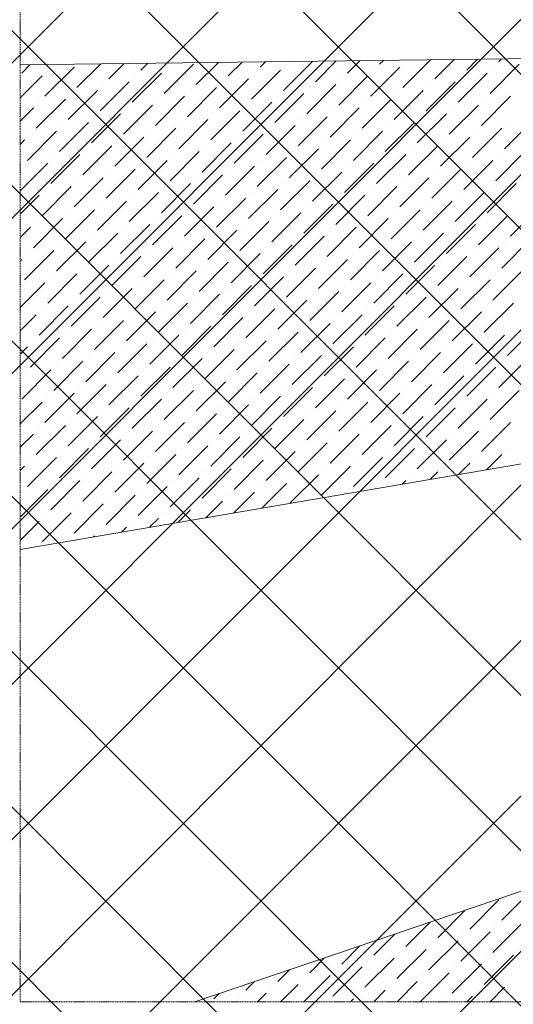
# Model space of a CAD drawing. Header units: millimetres. Extents: x -150 to 17700, y -13097 to 13830.
# Tile 7 of 67: x 4047 to 5172, y 4714 to 6956. Entities that reach past the tile are written whole.
import ezdxf

# ---------------------------------------------------------------- set-up
doc = ezdxf.new("R2010")
doc.units = ezdxf.units.MM
doc.header["$MEASUREMENT"] = 0
doc.linetypes.add('RCP XREF$0$( Hidden )', pattern=[0.375, 0.25, -0.125])
doc.layers.get('0').update_dxf_attribs({"lineweight": 5})
doc.layers.add('RCP XREF$0$A-CEILING-01', color=9, linetype='Continuous', lineweight=0, true_color=0x808080)
doc.layers.add('RCP XREF$0$A-CELING ELEMENT', color=9, linetype='Continuous', lineweight=0, true_color=0x808080)

# ---------------------------------------------------------------- blocks, each defined once
blk = doc.blocks.new('RCP XREF')
at = {"layer": 'RCP XREF$0$A-CEILING-01', "color": 8, "linetype": 'Continuous', "lineweight": 0, "true_color": 0x808080}
for p, q in [((441.6, 3270), (10551.6, 13380)), ((1148.7, 3270), (11258.7, 13380)), ((1502.2, 3270), (11612.2, 13380)), ((2209.3, 3270), (12319.3, 13380)), ((2562.9, 3270), (12672.9, 13380)), ((2916.4, 3270), (13026.4, 13380)), ((4273.6, 3920), (13733.6, 13380)), ((1855.8, 3270), (11865.8, 13280)), ((5990.8, 6030), (200, 11820.8)), ((8397.3, 3270), (200, 11467.3)), ((8043.7, 3270), (200, 11113.7)), ((7690.2, 3270), (200, 10760.2)), ((7336.6, 3270), (200, 10406.6)), ((6983, 3270), (200, 10053)), ((5979.5, 3920), (200, 9699.5)), ((5625.9, 3920), (200, 9345.9)), ((5272.4, 3920), (200, 8992.4)), ((4918.8, 3920), (200, 8638.8)), ((795.1, 3270), (5890, 8364.9)), ((3270, 3270), (5890, 5890))]:
    blk.add_line(p, q, dxfattribs=at)
at = {"layer": 'RCP XREF$0$A-CELING ELEMENT', "color": 8, "linetype": 'RCP XREF$0$( Hidden )', "lineweight": 0, "ltscale": 10, "true_color": 0x808080}
for p, q in [((4048, 4720), (4048, 13830)), ((8781.8, 4720), (4048, 4720))]:
    blk.add_line(p, q, dxfattribs=at)
at = {"layer": 'RCP XREF$0$A-CELING ELEMENT', "color": 8, "lineweight": 0, "true_color": 0x808080}
for p, q in [((4048, 6853.2), (8917.4, 6912.2)), ((8946.2, 6586.7), (4048, 5750)), ((4445.8, 4720), (9025.5, 6269.6))]:
    blk.add_line(p, q, dxfattribs=at)
at = {"layer": 'RCP XREF$0$A-CELING ELEMENT', "color": 8, "linetype": 'Continuous', "lineweight": 0, "true_color": 0x808080, "transparency": 33554687}
for p, q in [((4594.9, 6847.9), (4607.1, 6860)), ((4648, 6794.9), (4714.3, 6861.2)), ((4720.9, 6814.7), (4768.1, 6862)), ((4793.8, 6834.6), (4821.8, 6862.6)), ((4866.7, 6854.5), (4875.5, 6863.3)), ((4919.8, 6801.5), (4982.8, 6864.6)), ((4926.4, 6861.2), (4926.4, 6861.2)), ((4992.7, 6821.4), (5036.5, 6865.2)), ((5065.6, 6841.3), (5090.2, 6865.9)), ((5138.5, 6861.2), (5143.9, 6866.5)), ((4051.4, 6834.6), (4070.2, 6853.5)), ((4104.4, 6781.6), (4170.7, 6847.9)), ((4111, 6841.3), (4111, 6841.3)), ((4177.3, 6801.5), (4231.3, 6855.5)), ((4250.2, 6821.4), (4285, 6856.1)), ((4323.1, 6841.3), (4338.6, 6856.8)), ((4376.2, 6788.2), (4442.5, 6854.5)), ((4382.8, 6847.9), (4382.8, 6847.9)), ((4449.1, 6808.1), (4499.7, 6858.7)), ((4522, 6828), (4553.4, 6859.4)), ((4575.1, 6775), (4641.3, 6841.3)), ((4654.6, 6854.5), (4654.6, 6854.5)), ((4846.8, 6781.6), (4913.1, 6847.9)), ((4853.5, 6841.3), (4853.5, 6841.3)), ((5118.6, 6788.2), (5184.9, 6854.5)), ((5125.3, 6847.9), (5125.3, 6847.9)), ((4048, 6778.2), (4097.8, 6828)), ((4230.3, 6748.5), (4296.6, 6814.7)), ((4303.3, 6768.3), (4369.6, 6834.6)), ((4309.9, 6828), (4309.9, 6828)), ((4502.1, 6755.1), (4568.4, 6821.4)), ((4508.8, 6814.7), (4508.8, 6814.7)), ((4581.7, 6834.6), (4581.7, 6834.6)), ((4773.9, 6761.7), (4840.2, 6828)), ((4780.6, 6821.4), (4780.6, 6821.4)), ((4972.8, 6748.5), (5039.1, 6814.7)), ((5045.7, 6768.3), (5112, 6834.6)), ((5052.4, 6828), (5052.4, 6828)), ((4157.4, 6728.6), (4223.7, 6794.9)), ((4237, 6808.1), (4237, 6808.1)), ((4429.2, 6735.2), (4495.5, 6801.5)), ((4435.8, 6794.9), (4435.8, 6794.9)), ((4701, 6741.8), (4767.3, 6808.1)), ((4707.6, 6801.5), (4707.6, 6801.5)), ((4899.9, 6728.6), (4966.2, 6794.9)), ((4979.4, 6808.1), (4979.4, 6808.1)), ((4084.5, 6708.7), (4150.8, 6775)), ((4164, 6788.2), (4164, 6788.2)), ((4356.3, 6715.3), (4422.6, 6781.6)), ((4362.9, 6775), (4362.9, 6775)), ((4628.1, 6721.9), (4694.4, 6788.2)), ((4634.7, 6781.6), (4634.7, 6781.6)), ((4827, 6708.7), (4893.3, 6775)), ((4906.5, 6788.2), (4906.5, 6788.2)), ((5098.8, 6715.3), (5165, 6781.6)), ((5105.4, 6775), (5105.4, 6775)), ((4048, 6725.2), (4077.9, 6755.1)), ((4091.1, 6768.3), (4091.1, 6768.3)), ((4283.4, 6695.4), (4349.7, 6761.7)), ((4290, 6755.1), (4290, 6755.1)), ((4482.2, 6682.2), (4548.5, 6748.5)), ((4555.2, 6702.1), (4621.5, 6768.3)), ((4561.8, 6761.7), (4561.8, 6761.7)), ((4754, 6688.8), (4820.3, 6755.1)), ((4760.7, 6748.5), (4760.7, 6748.5)), ((4833.6, 6768.3), (4833.6, 6768.3)), ((5025.8, 6695.4), (5092.1, 6761.7)), ((5032.5, 6755.1), (5032.5, 6755.1)), ((4210.5, 6675.5), (4276.7, 6741.8)), ((4217.1, 6735.2), (4217.1, 6735.2)), ((4409.3, 6662.3), (4475.6, 6728.6)), ((4488.9, 6741.8), (4488.9, 6741.8)), ((4681.1, 6668.9), (4747.4, 6735.2)), ((4687.8, 6728.6), (4687.8, 6728.6)), ((4952.9, 6675.5), (5019.2, 6741.8)), ((4959.5, 6735.2), (4959.5, 6735.2)), ((5151.8, 6662.3), (5218.1, 6728.6)), ((4137.5, 6655.6), (4203.8, 6721.9)), ((4144.2, 6715.3), (4144.2, 6715.3)), ((4336.4, 6642.4), (4402.7, 6708.7)), ((4416, 6721.9), (4416, 6721.9)), ((4608.2, 6649), (4674.5, 6715.3)), ((4614.8, 6708.7), (4614.8, 6708.7)), ((4880, 6655.6), (4946.3, 6721.9)), ((4886.6, 6715.3), (4886.6, 6715.3)), ((5078.9, 6642.4), (5145.2, 6708.7)), ((5158.4, 6721.9), (5158.4, 6721.9)), ((4048, 6672.2), (4058, 6682.2)), ((4064.6, 6635.8), (4130.9, 6702.1)), ((4071.2, 6695.4), (4071.2, 6695.4)), ((4263.5, 6622.5), (4329.8, 6688.8)), ((4270.1, 6682.2), (4270.1, 6682.2)), ((4343, 6702.1), (4343, 6702.1)), ((4535.3, 6629.1), (4601.6, 6695.4)), ((4541.9, 6688.8), (4541.9, 6688.8)), ((4734.2, 6615.9), (4800.4, 6682.2)), ((4807.1, 6635.8), (4873.4, 6702.1)), ((4813.7, 6695.4), (4813.7, 6695.4)), ((5005.9, 6622.5), (5072.2, 6688.8)), ((5012.6, 6682.2), (5012.6, 6682.2)), ((5085.5, 6702.1), (5085.5, 6702.1)), ((4190.6, 6602.6), (4256.9, 6668.9)), ((4197.2, 6662.3), (4197.2, 6662.3)), ((4462.4, 6609.2), (4528.7, 6675.5)), ((4469, 6668.9), (4469, 6668.9)), ((4661.2, 6596), (4727.5, 6662.3)), ((4740.8, 6675.5), (4740.8, 6675.5)), ((4933, 6602.6), (4999.3, 6668.9)), ((4939.7, 6662.3), (4939.7, 6662.3)), ((4117.6, 6582.7), (4183.9, 6649)), ((4124.3, 6642.4), (4124.3, 6642.4)), ((4316.5, 6569.5), (4382.8, 6635.8)), ((4389.4, 6589.4), (4455.7, 6655.6)), ((4396.1, 6649), (4396.1, 6649)), ((4588.3, 6576.1), (4654.6, 6642.4)), ((4594.9, 6635.8), (4594.9, 6635.8)), ((4667.9, 6655.6), (4667.9, 6655.6)), ((4860.1, 6582.7), (4926.4, 6649)), ((4866.7, 6642.4), (4866.7, 6642.4)), ((5059, 6569.5), (5125.3, 6635.8)), ((5131.9, 6589.4), (5198.2, 6655.6)), ((5138.5, 6649), (5138.5, 6649)), ((4048, 6566.1), (4111, 6629.1)), ((4051.4, 6622.5), (4051.4, 6622.5)), ((4243.6, 6549.6), (4309.9, 6615.9)), ((4323.1, 6629.1), (4323.1, 6629.1)), ((4515.4, 6556.2), (4581.7, 6622.5)), ((4522, 6615.9), (4522, 6615.9)), ((4787.2, 6562.8), (4853.5, 6629.1)), ((4793.8, 6622.5), (4793.8, 6622.5)), ((4986.1, 6549.6), (5052.4, 6615.9)), ((5065.6, 6629.1), (5065.6, 6629.1)), ((4170.7, 6529.7), (4237, 6596)), ((4250.2, 6609.2), (4250.2, 6609.2)), ((4442.5, 6536.3), (4508.8, 6602.6)), ((4449.1, 6596), (4449.1, 6596)), ((4714.3, 6543), (4780.6, 6609.2)), ((4720.9, 6602.6), (4720.9, 6602.6)), ((4913.1, 6529.7), (4979.4, 6596)), ((4992.7, 6609.2), (4992.7, 6609.2)), ((4097.8, 6509.8), (4164, 6576.1)), ((4104.4, 6569.5), (4104.4, 6569.5)), ((4177.3, 6589.4), (4177.3, 6589.4)), ((4369.6, 6516.4), (4435.8, 6582.7)), ((4376.2, 6576.1), (4376.2, 6576.1)), ((4568.4, 6503.2), (4634.7, 6569.5)), ((4641.3, 6523.1), (4707.6, 6589.4)), ((4648, 6582.7), (4648, 6582.7)), ((4840.2, 6509.8), (4906.5, 6576.1)), ((4846.8, 6569.5), (4846.8, 6569.5)), ((4919.8, 6589.4), (4919.8, 6589.4)), ((5112, 6516.4), (5178.3, 6582.7)), ((5118.6, 6576.1), (5118.6, 6576.1)), ((4048, 6513.1), (4091.1, 6556.2)), ((4296.6, 6496.6), (4362.9, 6562.8)), ((4303.3, 6556.2), (4303.3, 6556.2)), ((4495.5, 6483.3), (4561.8, 6549.6)), ((4575.1, 6562.8), (4575.1, 6562.8)), ((4767.3, 6489.9), (4833.6, 6556.2)), ((4773.9, 6549.6), (4773.9, 6549.6)), ((5039.1, 6496.6), (5105.4, 6562.8)), ((5045.7, 6556.2), (5045.7, 6556.2)), ((4223.7, 6476.7), (4290, 6543)), ((4230.3, 6536.3), (4230.3, 6536.3)), ((4422.6, 6463.4), (4488.9, 6529.7)), ((4502.1, 6543), (4502.1, 6543)), ((4694.4, 6470), (4760.7, 6536.3)), ((4701, 6529.7), (4701, 6529.7)), ((4966.2, 6476.7), (5032.5, 6543)), ((4972.8, 6536.3), (4972.8, 6536.3)), ((5165, 6463.4), (5231.3, 6529.7)), ((4077.9, 6436.9), (4144.2, 6503.2)), ((4150.8, 6456.8), (4217.1, 6523.1)), ((4157.4, 6516.4), (4157.4, 6516.4)), ((4349.7, 6443.5), (4416, 6509.8)), ((4356.3, 6503.2), (4356.3, 6503.2)), ((4429.2, 6523.1), (4429.2, 6523.1)), ((4621.5, 6450.1), (4687.8, 6516.4)), ((4628.1, 6509.8), (4628.1, 6509.8)), ((4820.3, 6436.9), (4886.6, 6503.2)), ((4893.3, 6456.8), (4959.5, 6523.1)), ((4899.9, 6516.4), (4899.9, 6516.4)), ((5092.1, 6443.5), (5158.4, 6509.8)), ((5098.8, 6503.2), (5098.8, 6503.2)), ((5171.7, 6523.1), (5171.7, 6523.1)), ((4048, 6460.1), (4071.2, 6483.3)), ((4084.5, 6496.6), (4084.5, 6496.6)), ((4276.7, 6423.6), (4343, 6489.9)), ((4283.4, 6483.3), (4283.4, 6483.3)), ((4548.5, 6430.3), (4614.8, 6496.6)), ((4555.2, 6489.9), (4555.2, 6489.9)), ((4747.4, 6417), (4813.7, 6483.3)), ((4827, 6496.6), (4827, 6496.6)), ((5019.2, 6423.6), (5085.5, 6489.9)), ((5025.8, 6483.3), (5025.8, 6483.3)), ((4203.8, 6403.7), (4270.1, 6470)), ((4210.5, 6463.4), (4210.5, 6463.4)), ((4402.7, 6390.5), (4469, 6456.8)), ((4475.6, 6410.4), (4541.9, 6476.7)), ((4482.2, 6470), (4482.2, 6470)), ((4674.5, 6397.1), (4740.8, 6463.4)), ((4681.1, 6456.8), (4681.1, 6456.8)), ((4754, 6476.7), (4754, 6476.7)), ((4946.3, 6403.7), (5012.6, 6470)), ((4952.9, 6463.4), (4952.9, 6463.4)), ((5145.2, 6390.5), (5211.5, 6456.8)), ((4130.9, 6383.9), (4197.2, 6450.1)), ((4137.5, 6443.5), (4137.5, 6443.5)), ((4329.8, 6370.6), (4396.1, 6436.9)), ((4409.3, 6450.1), (4409.3, 6450.1)), ((4601.6, 6377.2), (4667.9, 6443.5)), ((4608.2, 6436.9), (4608.2, 6436.9)), ((4873.4, 6383.9), (4939.7, 6450.1)), ((4880, 6443.5), (4880, 6443.5)), ((5072.2, 6370.6), (5138.5, 6436.9)), ((5151.8, 6450.1), (5151.8, 6450.1)), ((4058, 6364), (4124.3, 6430.3)), ((4064.6, 6423.6), (4064.6, 6423.6)), ((4256.9, 6350.7), (4323.1, 6417)), ((4336.4, 6430.3), (4336.4, 6430.3)), ((4528.7, 6357.3), (4594.9, 6423.6)), ((4535.3, 6417), (4535.3, 6417)), ((4800.4, 6364), (4866.7, 6430.3)), ((4807.1, 6423.6), (4807.1, 6423.6)), ((4999.3, 6350.7), (5065.6, 6417)), ((5078.9, 6430.3), (5078.9, 6430.3)), ((4048, 6407), (4051.4, 6410.4)), ((4183.9, 6330.8), (4250.2, 6397.1)), ((4190.6, 6390.5), (4190.6, 6390.5)), ((4263.5, 6410.4), (4263.5, 6410.4)), ((4455.7, 6337.5), (4522, 6403.7)), ((4462.4, 6397.1), (4462.4, 6397.1)), ((4654.6, 6324.2), (4720.9, 6390.5)), ((4727.5, 6344.1), (4793.8, 6410.4)), ((4734.2, 6403.7), (4734.2, 6403.7)), ((4926.4, 6330.8), (4992.7, 6397.1)), ((4933, 6390.5), (4933, 6390.5)), ((5005.9, 6410.4), (5005.9, 6410.4)), ((4111, 6310.9), (4177.3, 6377.2)), ((4117.6, 6370.6), (4117.6, 6370.6)), ((4382.8, 6317.6), (4449.1, 6383.9)), ((4389.4, 6377.2), (4389.4, 6377.2)), ((4581.7, 6304.3), (4648, 6370.6)), ((4661.2, 6383.9), (4661.2, 6383.9)), ((4853.5, 6310.9), (4919.8, 6377.2)), ((4860.1, 6370.6), (4860.1, 6370.6)), ((5125.3, 6317.6), (5191.6, 6383.9)), ((5131.9, 6377.2), (5131.9, 6377.2)), ((4048, 6301), (4104.4, 6357.3)), ((4237, 6277.8), (4303.3, 6344.1)), ((4309.9, 6297.7), (4376.2, 6364)), ((4316.5, 6357.3), (4316.5, 6357.3)), ((4508.8, 6284.4), (4575.1, 6350.7)), ((4515.4, 6344.1), (4515.4, 6344.1)), ((4588.3, 6364), (4588.3, 6364)), ((4780.6, 6291), (4846.8, 6357.3)), ((4787.2, 6350.7), (4787.2, 6350.7)), ((4979.4, 6277.8), (5045.7, 6344.1)), ((5052.4, 6297.7), (5118.6, 6364)), ((5059, 6357.3), (5059, 6357.3)), ((4164, 6257.9), (4230.3, 6324.2)), ((4243.6, 6337.5), (4243.6, 6337.5)), ((4435.8, 6264.5), (4502.1, 6330.8)), ((4442.5, 6324.2), (4442.5, 6324.2)), ((4707.6, 6271.2), (4773.9, 6337.5)), ((4714.3, 6330.8), (4714.3, 6330.8)), ((4906.5, 6257.9), (4972.8, 6324.2)), ((4986.1, 6337.5), (4986.1, 6337.5)), ((4091.1, 6238), (4157.4, 6304.3)), ((4170.7, 6317.6), (4170.7, 6317.6)), ((4362.9, 6244.6), (4429.2, 6310.9)), ((4369.6, 6304.3), (4369.6, 6304.3)), ((4634.7, 6251.3), (4701, 6317.6)), ((4641.3, 6310.9), (4641.3, 6310.9)), ((4833.6, 6238), (4899.9, 6304.3)), ((4913.1, 6317.6), (4913.1, 6317.6)), ((5105.4, 6244.6), (5171.7, 6310.9)), ((5112, 6304.3), (5112, 6304.3)), ((4048, 6247.9), (4084.5, 6284.4)), ((4097.8, 6297.7), (4097.8, 6297.7)), ((4290, 6224.8), (4356.3, 6291)), ((4296.6, 6284.4), (4296.6, 6284.4)), ((4488.9, 6211.5), (4555.2, 6277.8)), ((4561.8, 6231.4), (4628.1, 6297.7)), ((4568.4, 6291), (4568.4, 6291)), ((4760.7, 6218.1), (4827, 6284.4)), ((4767.3, 6277.8), (4767.3, 6277.8)), ((4840.2, 6297.7), (4840.2, 6297.7)), ((5032.5, 6224.8), (5098.8, 6291)), ((5039.1, 6284.4), (5039.1, 6284.4)), ((4217.1, 6204.9), (4283.4, 6271.2)), ((4223.7, 6264.5), (4223.7, 6264.5)), ((4416, 6191.6), (4482.2, 6257.9)), ((4495.5, 6271.2), (4495.5, 6271.2)), ((4687.8, 6198.2), (4754, 6264.5)), ((4694.4, 6257.9), (4694.4, 6257.9)), ((4959.5, 6204.9), (5025.8, 6271.2)), ((4966.2, 6264.5), (4966.2, 6264.5)), ((5158.4, 6191.6), (5224.7, 6257.9)), ((4144.2, 6185), (4210.5, 6251.3)), ((4150.8, 6244.6), (4150.8, 6244.6)), ((4343, 6171.7), (4409.3, 6238)), ((4422.6, 6251.3), (4422.6, 6251.3)), ((4614.8, 6178.4), (4681.1, 6244.6)), ((4621.5, 6238), (4621.5, 6238)), ((4886.6, 6185), (4952.9, 6251.3)), ((4893.3, 6244.6), (4893.3, 6244.6)), ((5085.5, 6171.7), (5151.8, 6238)), ((5165, 6251.3), (5165, 6251.3)), ((4048, 6194.9), (4064.6, 6211.5)), ((4071.2, 6165.1), (4137.5, 6231.4)), ((4077.9, 6224.8), (4077.9, 6224.8)), ((4270.1, 6151.8), (4336.4, 6218.1)), ((4276.7, 6211.5), (4276.7, 6211.5)), ((4349.7, 6231.4), (4349.7, 6231.4)), ((4541.9, 6158.5), (4608.2, 6224.8)), ((4548.5, 6218.1), (4548.5, 6218.1)), ((4740.8, 6145.2), (4807.1, 6211.5)), ((4813.7, 6165.1), (4880, 6231.4)), ((4820.3, 6224.8), (4820.3, 6224.8)), ((5012.6, 6151.8), (5078.9, 6218.1)), ((5019.2, 6211.5), (5019.2, 6211.5)), ((5092.1, 6231.4), (5092.1, 6231.4)), ((4197.2, 6131.9), (4263.5, 6198.2)), ((4203.8, 6191.6), (4203.8, 6191.6)), ((4469, 6138.6), (4535.3, 6204.9)), ((4475.6, 6198.2), (4475.6, 6198.2)), ((4667.9, 6125.3), (4734.2, 6191.6)), ((4747.4, 6204.9), (4747.4, 6204.9)), ((4939.7, 6131.9), (5005.9, 6198.2)), ((4946.3, 6191.6), (4946.3, 6191.6)), ((4124.3, 6112.1), (4190.6, 6178.4)), ((4130.9, 6171.7), (4130.9, 6171.7)), ((4323.1, 6098.8), (4389.4, 6165.1)), ((4396.1, 6118.7), (4462.4, 6185)), ((4402.7, 6178.4), (4402.7, 6178.4)), ((4594.9, 6105.4), (4661.2, 6171.7)), ((4601.6, 6165.1), (4601.6, 6165.1)), ((4674.5, 6185), (4674.5, 6185)), ((4866.7, 6112.1), (4933, 6178.4)), ((4873.4, 6171.7), (4873.4, 6171.7)), ((5065.6, 6098.8), (5131.9, 6165.1)), ((5138.5, 6118.7), (5204.8, 6185)), ((5145.2, 6178.4), (5145.2, 6178.4)), ((4051.4, 6092.2), (4117.6, 6158.5)), ((4058, 6151.8), (4058, 6151.8)), ((4250.2, 6078.9), (4316.5, 6145.2)), ((4329.8, 6158.5), (4329.8, 6158.5)), ((4522, 6085.5), (4588.3, 6151.8)), ((4528.7, 6145.2), (4528.7, 6145.2)), ((4793.8, 6092.2), (4860.1, 6158.5)), ((4800.4, 6151.8), (4800.4, 6151.8)), ((4992.7, 6078.9), (5059, 6145.2)), ((5072.2, 6158.5), (5072.2, 6158.5)), ((4177.3, 6059), (4243.6, 6125.3)), ((4256.9, 6138.6), (4256.9, 6138.6)), ((4449.1, 6065.7), (4515.4, 6131.9)), ((4455.7, 6125.3), (4455.7, 6125.3)), ((4720.9, 6072.3), (4787.2, 6138.6)), ((4727.5, 6131.9), (4727.5, 6131.9)), ((4919.8, 6059), (4986.1, 6125.3)), ((4999.3, 6138.6), (4999.3, 6138.6)), ((4104.4, 6039.1), (4170.7, 6105.4)), ((4111, 6098.8), (4111, 6098.8)), ((4183.9, 6118.7), (4183.9, 6118.7)), ((4376.2, 6045.8), (4442.5, 6112.1)), ((4382.8, 6105.4), (4382.8, 6105.4)), ((4575.1, 6032.5), (4641.3, 6098.8)), ((4648, 6052.4), (4714.3, 6118.7)), ((4654.6, 6112.1), (4654.6, 6112.1)), ((4846.8, 6039.1), (4913.1, 6105.4)), ((4853.5, 6098.8), (4853.5, 6098.8)), ((4926.4, 6118.7), (4926.4, 6118.7)), ((5118.6, 6045.8), (5184.9, 6112.1)), ((5125.3, 6105.4), (5125.3, 6105.4)), ((4048, 6035.8), (4097.8, 6085.5)), ((4303.3, 6025.9), (4369.6, 6092.2)), ((4309.9, 6085.5), (4309.9, 6085.5)), ((4502.1, 6012.6), (4568.4, 6078.9)), ((4581.7, 6092.2), (4581.7, 6092.2)), ((4773.9, 6019.3), (4840.2, 6085.5)), ((4780.6, 6078.9), (4780.6, 6078.9)), ((5045.7, 6025.9), (5112, 6092.2)), ((5052.4, 6085.5), (5052.4, 6085.5)), ((4230.3, 6006), (4296.6, 6072.3)), ((4237, 6065.7), (4237, 6065.7)), ((4429.2, 5992.7), (4495.5, 6059)), ((4508.8, 6072.3), (4508.8, 6072.3)), ((4701, 5999.4), (4767.3, 6065.7)), ((4707.6, 6059), (4707.6, 6059)), ((4972.8, 6006), (5039.1, 6072.3)), ((4979.4, 6065.7), (4979.4, 6065.7)), ((4084.5, 5966.2), (4150.8, 6032.5)), ((4157.4, 5986.1), (4223.7, 6052.4)), ((4164, 6045.8), (4164, 6045.8)), ((4356.3, 5972.8), (4422.6, 6039.1)), ((4362.9, 6032.5), (4362.9, 6032.5)), ((4435.8, 6052.4), (4435.8, 6052.4)), ((4628.1, 5979.5), (4694.4, 6045.8)), ((4634.7, 6039.1), (4634.7, 6039.1)), ((4827, 5966.2), (4893.3, 6032.5)), ((4899.9, 5986.1), (4966.2, 6052.4)), ((4906.5, 6045.8), (4906.5, 6045.8)), ((5098.8, 5972.8), (5165, 6039.1)), ((5105.4, 6032.5), (5105.4, 6032.5)), ((4048, 5982.8), (4077.9, 6012.6)), ((4091.1, 6025.9), (4091.1, 6025.9)), ((4283.4, 5953), (4349.7, 6019.3)), ((4290, 6012.6), (4290, 6012.6)), ((4555.2, 5959.6), (4621.5, 6025.9)), ((4561.8, 6019.3), (4561.8, 6019.3)), ((4754, 5946.3), (4820.3, 6012.6)), ((4833.6, 6025.9), (4833.6, 6025.9)), ((5025.8, 5953), (5092.1, 6019.3)), ((5032.5, 6012.6), (5032.5, 6012.6)), ((4210.5, 5933.1), (4276.7, 5999.4)), ((4217.1, 5992.7), (4217.1, 5992.7)), ((4409.3, 5919.8), (4475.6, 5986.1)), ((4482.2, 5939.7), (4548.5, 6006)), ((4488.9, 5999.4), (4488.9, 5999.4)), ((4681.1, 5926.4), (4747.4, 5992.7)), ((4687.8, 5986.1), (4687.8, 5986.1)), ((4760.7, 6006), (4760.7, 6006)), ((4952.9, 5933.1), (5019.2, 5999.4)), ((4959.5, 5992.7), (4959.5, 5992.7)), ((4137.5, 5913.2), (4203.8, 5979.5)), ((4144.2, 5972.8), (4144.2, 5972.8)), ((4336.4, 5899.9), (4402.7, 5966.2)), ((4416, 5979.5), (4416, 5979.5)), ((4608.2, 5906.6), (4674.5, 5972.8)), ((4614.8, 5966.2), (4614.8, 5966.2)), ((4880, 5913.2), (4946.3, 5979.5)), ((4886.6, 5972.8), (4886.6, 5972.8)), ((5110.4, 5931.5), (5145.2, 5966.2)), ((5158.4, 5979.5), (5158.4, 5979.5)), ((4064.6, 5893.3), (4130.9, 5959.6)), ((4071.2, 5953), (4071.2, 5953)), ((4263.5, 5880), (4329.8, 5946.3)), ((4343, 5959.6), (4343, 5959.6)), ((4535.3, 5886.7), (4601.6, 5953)), ((4541.9, 5946.3), (4541.9, 5946.3)), ((4807.1, 5893.3), (4873.4, 5959.6)), ((4813.7, 5953), (4813.7, 5953)), ((5046.5, 5920.6), (5072.2, 5946.3)), ((5085.5, 5959.6), (5085.5, 5959.6)), ((4048, 5929.7), (4058, 5939.7)), ((4190.6, 5860.2), (4256.9, 5926.4)), ((4197.2, 5919.8), (4197.2, 5919.8)), ((4270.1, 5939.7), (4270.1, 5939.7)), ((4462.4, 5866.8), (4528.7, 5933.1)), ((4469, 5926.4), (4469, 5926.4)), ((4662.7, 5855), (4727.5, 5919.8)), ((4734.2, 5873.4), (4800.4, 5939.7)), ((4740.8, 5933.1), (4740.8, 5933.1)), ((4939.7, 5919.8), (4939.7, 5919.8)), ((4982.5, 5909.6), (4999.3, 5926.4)), ((5012.6, 5939.7), (5012.6, 5939.7)), ((4117.6, 5840.3), (4183.9, 5906.6)), ((4124.3, 5899.9), (4124.3, 5899.9)), ((4389.4, 5846.9), (4455.7, 5913.2)), ((4396.1, 5906.6), (4396.1, 5906.6)), ((4598.8, 5844.1), (4654.6, 5899.9)), ((4667.9, 5913.2), (4667.9, 5913.2)), ((4866.7, 5899.9), (4866.7, 5899.9)), ((4918.5, 5898.7), (4926.4, 5906.6)), ((4048, 5823.7), (4111, 5886.7)), ((4051.4, 5880), (4051.4, 5880)), ((4243.6, 5807.1), (4309.9, 5873.4)), ((4316.5, 5827), (4382.8, 5893.3)), ((4323.1, 5886.7), (4323.1, 5886.7)), ((4522, 5873.4), (4522, 5873.4)), ((4534.8, 5833.2), (4581.7, 5880)), ((4594.9, 5893.3), (4594.9, 5893.3)), ((4793.8, 5880), (4793.8, 5880)), ((4170.7, 5787.2), (4237, 5853.5)), ((4250.2, 5866.8), (4250.2, 5866.8)), ((4449.1, 5853.5), (4449.1, 5853.5)), ((4470.8, 5822.2), (4508.8, 5860.2)), ((4097.8, 5767.3), (4164, 5833.6)), ((4177.3, 5846.9), (4177.3, 5846.9)), ((4376.2, 5833.6), (4376.2, 5833.6)), ((4406.9, 5811.3), (4435.8, 5840.3)), ((4048, 5770.6), (4091.1, 5813.8)), ((4104.4, 5827), (4104.4, 5827)), ((4303.3, 5813.8), (4303.3, 5813.8)), ((4342.9, 5800.4), (4362.9, 5820.4)), ((4230.3, 5793.9), (4230.3, 5793.9)), ((4279, 5789.5), (4290, 5800.5)), ((4157.4, 5774), (4157.4, 5774)), ((4215, 5778.5), (4217.1, 5780.6)), ((5145.2, 4905.6), (5211.5, 4971.9)), ((5072.2, 4885.7), (5138.5, 4952)), ((4999.3, 4865.8), (5062, 4928.5)), ((4926.4, 4845.9), (4981.9, 4901.4)), ((5125.3, 4832.6), (5191.6, 4898.9)), ((5131.9, 4892.3), (5131.9, 4892.3)), ((4853.5, 4826), (4901.7, 4874.3)), ((5052.4, 4812.8), (5118.6, 4879)), ((5059, 4872.4), (5059, 4872.4)), ((4780.6, 4806.1), (4821.6, 4847.2)), ((4979.4, 4792.9), (5045.7, 4859.2)), ((4986.1, 4852.5), (4986.1, 4852.5)), ((4707.6, 4786.2), (4741.4, 4820)), ((4906.5, 4773), (4972.8, 4839.3)), ((4913.1, 4832.6), (4913.1, 4832.6)), ((5105.4, 4759.7), (5171.7, 4826)), ((4760.7, 4733.2), (4827, 4799.5)), ((4833.6, 4753.1), (4899.9, 4819.4)), ((4840.2, 4812.8), (4840.2, 4812.8)), ((5032.5, 4739.8), (5098.8, 4806.1)), ((5039.1, 4799.5), (5039.1, 4799.5)), ((5112, 4819.4), (5112, 4819.4)), ((4634.7, 4766.3), (4661.3, 4792.9)), ((4694.4, 4720), (4754, 4779.6)), ((4767.3, 4792.9), (4767.3, 4792.9)), ((4959.6, 4720), (5025.8, 4786.2)), ((4966.2, 4779.6), (4966.2, 4779.6)), ((4561.8, 4746.5), (4581.1, 4765.8)), ((4621.5, 4753.1), (4621.5, 4753.1)), ((4641.4, 4720), (4681.1, 4759.7)), ((4694.4, 4773), (4694.4, 4773)), ((4893.3, 4759.7), (4893.3, 4759.7)), ((4906.6, 4720), (4952.9, 4766.3)), ((5118.7, 4720), (5151.8, 4753.1)), ((5165, 4766.3), (5165, 4766.3)), ((4488.9, 4726.6), (4501, 4738.7)), ((4548.5, 4733.2), (4548.5, 4733.2)), ((4588.4, 4720), (4608.2, 4739.8)), ((4820.3, 4739.8), (4820.3, 4739.8)), ((4853.5, 4720), (4880, 4746.5)), ((5065.7, 4720), (5078.9, 4733.2)), ((5092.1, 4746.5), (5092.1, 4746.5)), ((4800.5, 4720), (4807.1, 4726.6)), ((5019.2, 4726.6), (5019.2, 4726.6))]:
    blk.add_line(p, q, dxfattribs=at)

msp = doc.modelspace()

# ---------------------------------------------------------------- block references
at = {"ltscale": 5}
msp.add_blockref('RCP XREF', (0, 0), dxfattribs=at)

doc.saveas('drawing.dxf')
